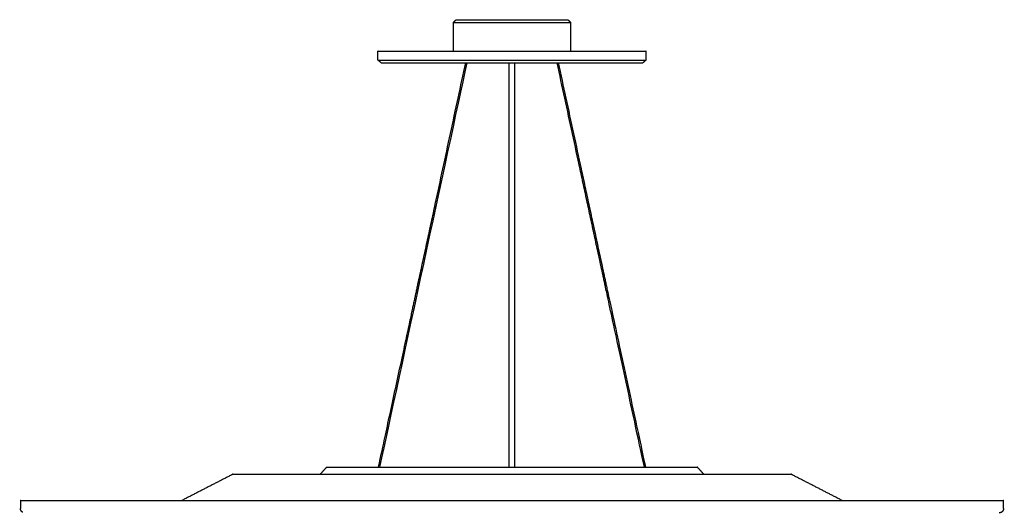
# Model space of a CAD drawing. Header units: centimetres. Extents: x 176 to 739, y 180 to 597.
# Tile 21 of 21: x 629 to 739, y 385 to 440. Entities that reach past the tile are written whole.
import ezdxf

# ---------------------------------------------------------------- set-up
doc = ezdxf.new("R2010")
doc.units = ezdxf.units.CM
doc.layers.add('Make2D$Visibile$Curve', color=7, linetype='Continuous', true_color=0x000000)

msp = doc.modelspace()

# ---------------------------------------------------------------- linework, layer by layer
at = {"layer": 'Make2D$Visibile$Curve', "color": 18, "lineweight": -3, "true_color": 0x000000}
for points, degree in [([(677.45, 439.38), (677.61, 439.53), (677.76, 439.68)], 2), ([(690.25, 439.68), (690.4, 439.53), (690.55, 439.38)], 2), ([(677.45, 436.16), (677.45, 437.77), (677.45, 439.38)], 2), ([(690.55, 439.38), (690.55, 437.77), (690.55, 436.16)], 2), ([(669.01, 435.18), (669.01, 435.67), (669.01, 436.16)], 2), ([(669.37, 434.86), (669.19, 435.02), (669.01, 435.18)], 2), ([(698.99, 435.18), (698.81, 435.02), (698.64, 434.86)], 2), ([(698.99, 436.16), (698.99, 435.67), (698.99, 435.18)], 2), ([(678.95, 434.86), (676.69, 424.41), (671.51, 400.4), (669.19, 389.67)], 3), ([(683.7, 389.67), (683.7, 412.25), (683.7, 434.84)], 2), ([(684.3, 434.84), (684.3, 412.25), (684.3, 389.67)], 2), ([(652.76, 388.87), (649.91, 387.41), (647.06, 385.94)], 2), ([(663.26, 389.67), (662.9, 389.27), (662.54, 388.87)], 2), ([(705.47, 388.87), (705.11, 389.27), (704.74, 389.67)], 2), ([(720.95, 385.94), (718.1, 387.41), (715.24, 388.87)], 2), ([(629.01, 385.94), (629.01, 385.5), (629.01, 385.06)], 2), ([(739, 385.06), (739, 385.5), (739, 385.94)], 2)]:
    msp.add_open_spline(points, degree=degree, dxfattribs=at)
for points, weights in [([(677.76, 439.68), (677.76, 439.68), (684, 439.68)], [1, 0.707106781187, 1]), ([(684, 439.68), (690.25, 439.68), (690.25, 439.68)], [1, 0.707106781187, 1]), ([(677.45, 439.38), (677.45, 439.38), (684, 439.38)], [1, 0.707106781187, 1]), ([(684, 439.38), (690.55, 439.38), (690.55, 439.38)], [1, 0.707106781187, 1]), ([(669.01, 436.16), (669.01, 436.16), (684, 436.16)], [1, 0.707106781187, 1]), ([(669.01, 435.18), (669.01, 435.18), (684, 435.18)], [1, 0.707106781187, 1]), ([(684, 436.16), (698.99, 436.16), (698.99, 436.16)], [1, 0.707106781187, 1]), ([(684, 435.18), (698.99, 435.18), (698.99, 435.18)], [1, 0.707106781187, 1]), ([(669.37, 434.86), (669.37, 434.86), (684, 434.86)], [1, 0.707106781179, 1]), ([(684, 434.86), (698.64, 434.86), (698.64, 434.86)], [1, 0.707106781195, 0.999999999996]), ([(629.06, 384.83), (629.01, 384.94), (629.01, 385.06)], [0.874965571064, 0.909551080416, 0.999999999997]), ([(629.26, 384.63), (629.13, 384.7), (629.06, 384.83)], [0.867857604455, 0.83605240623, 0.874965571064]), ([(739, 385.06), (739, 384.56), (738.5, 384.56)], [1, 0.707106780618, 1.00000000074])]:
    msp.add_rational_spline(points, weights, degree=2, dxfattribs=at)
for points, knots in [([(669.07, 389.67), (669.18, 390.18), (669.65, 392.35), (670.61, 396.82), (671.48, 400.82), (672.08, 403.59), (672.56, 405.84), (672.82, 407.05), (672.9, 407.43), (672.95, 407.67), (673.01, 407.92), (673.08, 408.25), (673.17, 408.66), (673.28, 409.15), (673.38, 409.65), (673.52, 410.31), (673.77, 411.46), (674.13, 413.11), (674.56, 415.09), (674.99, 417.07), (675.56, 419.71), (676.27, 423.01), (677.12, 426.97), (677.98, 430.92), (678.54, 433.55), (678.83, 434.86)], [-381.259356, -381.259356, -381.259356, -381.259356, -373.169678, -362.970179, -357.870429, -352.77068, -347.67093, -342.57118, -340.021306, -337.471431, -334.921556, -332.371681, -327.271932, -322.172182, -317.072433, -311.972683, -301.773184, -281.374186, -260.975188, -240.576189, -220.177191, -179.379195, -138.581198, -97.783202, -57.245937, -57.245937, -57.245937, -57.245937]), ([(698.81, 389.67), (698.63, 390.54), (697.84, 394.21), (696.36, 401.04), (695.26, 406.12), (694.75, 408.51), (694.53, 409.53), (694.45, 409.87), (694.38, 410.2), (694.29, 410.61), (694.15, 411.27), (693.97, 412.1), (693.76, 413.09), (693.54, 414.08), (693.26, 415.4), (692.9, 417.05), (692.48, 419.02), (692.05, 421), (691.48, 423.64), (690.77, 426.94), (689.91, 430.9), (689.34, 433.54), (689.06, 434.86)], [-380.354091, -380.354091, -380.354091, -380.354091, -363.052598, -342.653582, -332.454073, -322.254565, -317.154811, -314.604934, -312.055057, -306.955303, -301.855548, -291.65604, -281.456532, -271.257024, -261.057515, -240.658499, -220.259482, -199.860465, -179.461449, -138.663416, -97.865383, -57.067349, -57.067349, -57.067349, -57.067349]), ([(689.18, 434.86), (689.46, 433.55), (690.03, 430.92), (690.88, 426.97), (691.6, 423.67), (692.17, 421.03), (692.59, 419.05), (693.02, 417.07), (693.38, 415.42), (693.66, 414.1), (693.88, 413.11), (694.09, 412.12), (694.27, 411.3), (694.41, 410.64), (694.5, 410.22), (694.57, 409.9), (694.64, 409.55), (694.87, 408.53), (695.38, 406.14), (696.48, 401.07), (697.96, 394.21), (698.75, 390.53), (698.94, 389.67)], [57.328375, 57.328375, 57.328375, 57.328375, 97.865383, 138.663416, 179.461449, 199.860465, 220.259482, 240.658499, 261.057515, 271.257024, 281.456532, 291.65604, 301.855548, 306.955303, 312.055057, 314.604934, 317.154811, 322.254565, 332.454073, 342.653582, 363.052598, 380.516199, 380.516199, 380.516199, 380.516199])]:
    msp.add_open_spline(points, degree=3, knots=knots, dxfattribs=at)
for points, weights, knots in [([(684.3, 434.84), (684.3, 434.84), (684, 434.84), (683.7, 434.84), (683.7, 434.84)], [1, 0.707106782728, 1, 0.707106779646, 1], [0, 0, 0, 1.570796, 1.570796, 3.141593, 3.141593, 3.141593]), ([(652.76, 388.87), (652.76, 388.87), (684, 388.87), (715.24, 388.87), (715.24, 388.87)], [1, 0.707106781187, 1, 0.707106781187, 1], [0, 0, 0, 1.570796, 1.570796, 3.141593, 3.141593, 3.141593]), ([(663.26, 389.67), (663.26, 389.67), (684, 389.67), (704.74, 389.67), (704.74, 389.67)], [1, 0.707106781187, 1, 0.707106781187, 1], [0, 0, 0, 1.570796, 1.570796, 3.141593, 3.141593, 3.141593]), ([(629.01, 385.94), (629.01, 385.94), (684, 385.94), (739, 385.94), (739, 385.94)], [1, 0.707106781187, 1, 0.707106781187, 1], [0, 0, 0, 109.991701, 109.991701, 219.983449, 219.983449, 219.983449])]:
    msp.add_rational_spline(points, weights, degree=2, knots=knots, dxfattribs=at)

doc.saveas('drawing.dxf')
